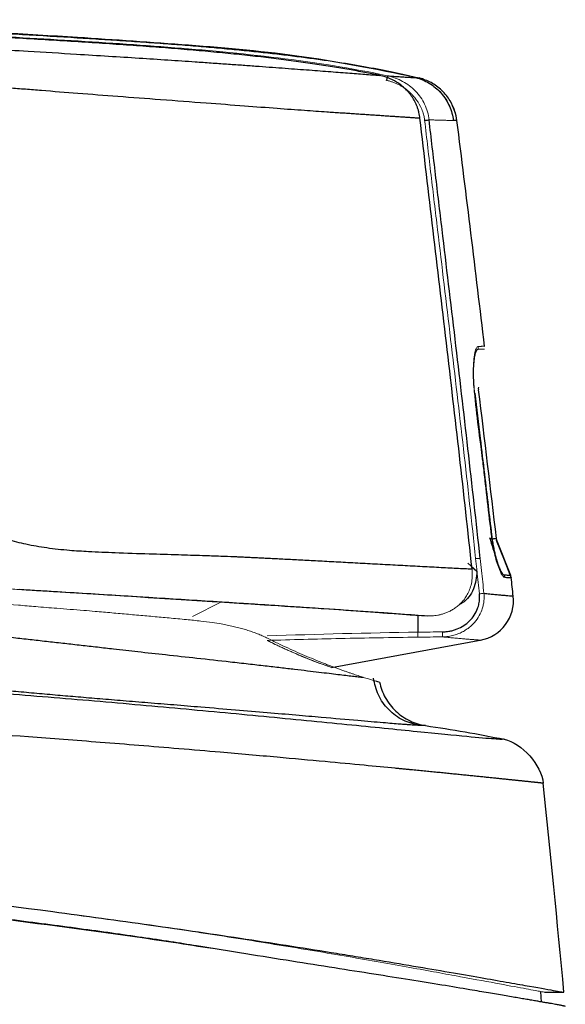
# Model space of a CAD drawing. Header units: millimetres. Extents: x -88 to 626, y -72 to 698.
# Tile 13 of 25: x 578 to 605, y 237 to 286. Entities that reach past the tile are written whole.
import ezdxf

# ---------------------------------------------------------------- set-up
doc = ezdxf.new("R2010")
doc.units = ezdxf.units.MM

msp = doc.modelspace()

# ---------------------------------------------------------------- linework, layer by layer
at = {"color": 7, "linetype": 'Continuous', "lineweight": 25}
for p, q in [((597.912, 283.146), (598.069, 283.132)), ((599.886, 281.396), (599.838, 281.505)), ((601.941, 260.163), (602.622, 258.474)), ((602.655, 258.343), (602.622, 258.474)), ((593.746, 253.888), (601.191, 255.254)), ((604.153, 237.284), (604.125, 237.813))]:
    msp.add_line(p, q, dxfattribs=at)
at = {"color": 8, "linetype": 'Continuous', "lineweight": 25}
for p, q in [((598.069, 283.132), (598.09, 283.13)), ((598.069, 283.132), (598.09, 283.13)), ((601.909, 260.291), (601.893, 260.291)), ((601.941, 260.163), (601.921, 260.163)), ((600.954, 258.673), (600.505, 259.065)), ((600.7, 258.882), (600.953, 258.66))]:
    msp.add_line(p, q, dxfattribs=at)
at = {"color": 144, "linetype": 'Continuous', "lineweight": 18}
for p, q in [((601.316, 269.673), (601.32, 269.694)), ((601.952, 259.082), (601.999, 258.948)), ((600.712, 258.776), (600.538, 258.757)), ((602.622, 258.474), (602.588, 258.467)), ((588.286, 257.142), (586.846, 256.409)), ((598.088, 256.473), (598.511, 256.447)), ((578.911, 241.905), (572.612, 242.69))]:
    msp.add_line(p, q, dxfattribs=at)
at = {"color": 7, "linetype": 'Continuous', "lineweight": 25, "flags": 128}
msp.add_lwpolyline([(602.612, 258.488), (602.317, 259.218), (601.929, 260.182)], dxfattribs=at)
at = {"color": 144, "linetype": 'Continuous', "lineweight": 18, "flags": 128}
msp.add_lwpolyline([(600.948, 258.76), (600.952, 258.717), (600.955, 258.674)], dxfattribs=at)
at = {"color": 7, "linetype": 'Continuous', "lineweight": 25}
for centre, radius, start, end in [((597.483, 280.704), 2.5, 7.1766, 28.6365), ((601.521, 267.715), 0.5, 170.7625, 186.9826), ((602.405, 260.349), 0.5, 186.7168, 201.9436), ((601.832, 258.3), 0.504, 6.0066, 21.4452), ((600.768, 257.21), 2, 280.3943, 6.3253)]:
    msp.add_arc(centre, radius, start, end, dxfattribs=at)
at = {"color": 144, "linetype": 'Continuous', "lineweight": 18}
for centre, radius, start, end in [((600.514, 269.75), 0.506, 350.9743, 6.7389), ((602.158, 258.287), 0.5, 6.3583, 21.9436), ((599.612, 271.436), 13.97, 276.0201, 276.9459), ((595.368, 255.546), 2.652, 356.6457, 2.0028), ((597.047, 255.571), 2.204, 355.7211, 2.2055)]:
    msp.add_arc(centre, radius, start, end, dxfattribs=at)
at = {"color": 7, "linetype": 'Continuous', "lineweight": 25}
for points, knots in [([(548.943, 286.021), (549.573, 285.989), (550.835, 285.925), (552.735, 285.827), (554.646, 285.728), (556.568, 285.627), (558.501, 285.526), (560.445, 285.426), (563.966, 285.245), (568.877, 284.992), (574.306, 284.708), (578.315, 284.483), (580.82, 284.331), (582.657, 284.217), (584.172, 284.12), (585.607, 284.026), (586.799, 283.946), (587.766, 283.879), (588.53, 283.826), (589.265, 283.774), (589.97, 283.723), (590.645, 283.674), (591.291, 283.626), (591.907, 283.58), (592.494, 283.536), (593.051, 283.494), (593.578, 283.453), (594.076, 283.415), (594.544, 283.379), (594.982, 283.346), (595.39, 283.314), (595.771, 283.286), (595.998, 283.269), (596.112, 283.26)], [0, 0, 0, 0, 0.037541, 0.075293, 0.113258, 0.151436, 0.189829, 0.228436, 0.26726, 0.399584, 0.521009, 0.590713, 0.63864, 0.670514, 0.70102, 0.73024, 0.758265, 0.774959, 0.79128, 0.807257, 0.822922, 0.838307, 0.853448, 0.86838, 0.883143, 0.897775, 0.912317, 0.926811, 0.941297, 0.955818, 0.970416, 0.985129, 1, 1, 1, 1]), ([(598.279, 283.082), (596.317, 283.483), (592.473, 284.269), (586.722, 284.764), (580.35, 285.197), (573.433, 285.585), (568.358, 285.863), (565.904, 285.998)], [0, 0, 0, 0, 0.184486, 0.361373, 0.531388, 0.773489, 1, 1, 1, 1]), ([(597.912, 283.147), (597.723, 283.192), (597.335, 283.285), (596.732, 283.417), (596.092, 283.547), (595.415, 283.674), (594.7, 283.798), (593.949, 283.918), (593.16, 284.035), (592.334, 284.148), (591.471, 284.256), (590.57, 284.361), (589.632, 284.461), (588.657, 284.557), (587.645, 284.649), (586.595, 284.737), (585.509, 284.82), (584.385, 284.901), (583.224, 284.979), (582.025, 285.056), (580.299, 285.163), (577.881, 285.307), (574.612, 285.494), (570.821, 285.705), (568.12, 285.852), (566.682, 285.93)], [0, 0, 0, 0, 0.018516, 0.038174, 0.058977, 0.080926, 0.104023, 0.128272, 0.153674, 0.180234, 0.207953, 0.236834, 0.26688, 0.298094, 0.330476, 0.364029, 0.398755, 0.434656, 0.471733, 0.509986, 0.549417, 0.637088, 0.741408, 0.862379, 1, 1, 1, 1]), ([(596.112, 283.261), (595.87, 283.309), (595.371, 283.409), (594.594, 283.55), (593.768, 283.69), (592.89, 283.825), (591.962, 283.957), (590.983, 284.084), (589.953, 284.205), (588.873, 284.321), (587.741, 284.431), (586.559, 284.536), (585.326, 284.636), (584.043, 284.731), (582.709, 284.823), (581.324, 284.912), (579.888, 285), (578.402, 285.087), (576.866, 285.175), (575.279, 285.264), (574.204, 285.323), (573.658, 285.353)], [0, 0, 0, 0, 0.032764, 0.067721, 0.104869, 0.144209, 0.185744, 0.229479, 0.275416, 0.323563, 0.373923, 0.426501, 0.481301, 0.538327, 0.597582, 0.659067, 0.722785, 0.788737, 0.856923, 0.927344, 1, 1, 1, 1]), ([(598.128, 281.129), (598.071, 281.133), (597.955, 281.14), (597.771, 281.152), (597.577, 281.165), (597.373, 281.178), (597.16, 281.192), (596.936, 281.207), (596.703, 281.222), (596.459, 281.239), (596.206, 281.256), (595.944, 281.273), (595.672, 281.291), (595.39, 281.31), (595.099, 281.33), (594.799, 281.35), (594.49, 281.371), (594.172, 281.392), (593.845, 281.414), (593.267, 281.452), (592.352, 281.515), (590.989, 281.616), (589.36, 281.739), (587.429, 281.885), (585.322, 282.044), (583.188, 282.205), (581.21, 282.356), (579.681, 282.476), (578.549, 282.567), (577.754, 282.63), (576.953, 282.693), (576.147, 282.756), (574.115, 282.915), (570.914, 283.155), (566.616, 283.456), (562.525, 283.728), (558.681, 283.974), (555.117, 284.191), (551.857, 284.379), (549.787, 284.482), (548.807, 284.531)], [0, 0, 0, 0, 0.007973, 0.015951, 0.023934, 0.031923, 0.03992, 0.047926, 0.055939, 0.06396, 0.071987, 0.080022, 0.088063, 0.096111, 0.104167, 0.112232, 0.120306, 0.128391, 0.136487, 0.144595, 0.170348, 0.200037, 0.233753, 0.271634, 0.31543, 0.356038, 0.393372, 0.427356, 0.442195, 0.457127, 0.472154, 0.487277, 0.502495, 0.586537, 0.6674, 0.744337, 0.816625, 0.883631, 0.94487, 1, 1, 1, 1]), ([(598.129, 281.13), (598.123, 281.178), (598.11, 281.276), (598.079, 281.422), (598.039, 281.569), (597.987, 281.715), (597.926, 281.86), (597.853, 282.003), (597.77, 282.143), (597.676, 282.278), (597.573, 282.409), (597.451, 282.542), (597.304, 282.681), (597.123, 282.823), (596.913, 282.96), (596.673, 283.084), (596.406, 283.189), (596.215, 283.236), (596.117, 283.26)], [0, 0, 0, 0, 0.04658, 0.094175, 0.142748, 0.192249, 0.242618, 0.293787, 0.345677, 0.398205, 0.451279, 0.504806, 0.571196, 0.644755, 0.725082, 0.811598, 0.903545, 1, 1, 1, 1]), ([(596.475, 283.009), (596.486, 283.063), (596.499, 283.124), (596.518, 283.212), (596.523, 283.236), (596.523, 283.239)], [0, 0, 0, 0, 0.5, 0.5, 1, 1, 1, 1]), ([(596.523, 283.239), (596.576, 283.235), (596.681, 283.227), (596.828, 283.216), (596.967, 283.206), (597.098, 283.197), (597.221, 283.188), (597.336, 283.18), (597.442, 283.173), (597.541, 283.167), (597.632, 283.162), (597.714, 283.157), (597.789, 283.153), (597.855, 283.15), (597.893, 283.148), (597.912, 283.147)], [0, 0, 0, 0, 0.072149, 0.144948, 0.218439, 0.292664, 0.367663, 0.443476, 0.520141, 0.597695, 0.676174, 0.755611, 0.83604, 0.917492, 1, 1, 1, 1]), ([(597.912, 283.147), (598.14, 283.091), (598.37, 282.998), (598.803, 282.74), (599.004, 282.574), (599.346, 282.186), (599.486, 281.965), (599.69, 281.502), (599.753, 281.261), (599.782, 281.026)], [0, 0, 0, 0, 0.25, 0.25, 0.5, 0.5, 0.75, 0.75, 1, 1, 1, 1]), ([(599.838, 281.505), (599.776, 281.671), (599.634, 282.047), (599.228, 282.529), (598.7, 282.929), (598.289, 283.064), (598.088, 283.13)], [0, 0, 0, 0, 0.213871, 0.48166, 0.746539, 1, 1, 1, 1]), ([(550.095, 281.549), (550.561, 281.51), (551.473, 281.432), (552.813, 281.325), (554.093, 281.232), (555.195, 281.151), (556.218, 281.063), (557.146, 280.943), (558.465, 280.7), (560.07, 280.203), (561.686, 279.392), (562.991, 278.5), (564.026, 277.612), (565.119, 276.459), (566.215, 274.99), (567.032, 273.541), (567.604, 272.301), (567.996, 271.379), (568.357, 270.504), (568.633, 269.839), (569.038, 268.88), (569.704, 267.555), (570.779, 265.801), (571.982, 264.14), (573.379, 262.632), (574.962, 261.405), (576.437, 260.646), (577.659, 260.229), (578.6, 259.996), (579.636, 259.817), (580.673, 259.704), (581.804, 259.636), (583.125, 259.579), (584.615, 259.532), (586.06, 259.489), (587.245, 259.451), (588.167, 259.419), (588.765, 259.396), (589.137, 259.38), (589.378, 259.369), (589.639, 259.356), (589.92, 259.343), (590.221, 259.328), (590.541, 259.312), (590.88, 259.295), (591.238, 259.277), (591.614, 259.258), (592.008, 259.238), (592.418, 259.216), (592.844, 259.194), (593.285, 259.171), (593.74, 259.146), (594.206, 259.121), (594.683, 259.096), (595.169, 259.07), (595.662, 259.043), (596.159, 259.016), (596.657, 258.99), (597.154, 258.963), (597.647, 258.936), (598.134, 258.91), (598.61, 258.885), (599.072, 258.86), (599.518, 258.837), (599.943, 258.815), (600.347, 258.794), (600.589, 258.782), (600.712, 258.776)], [0, 0, 0, 0, 0.021641, 0.042368, 0.062179, 0.081021, 0.093475, 0.109659, 0.124311, 0.155481, 0.186957, 0.207551, 0.228449, 0.249883, 0.280913, 0.312946, 0.326557, 0.34406, 0.359264, 0.370345, 0.37732, 0.407398, 0.438791, 0.472358, 0.502099, 0.533525, 0.564482, 0.578273, 0.593147, 0.609277, 0.626836, 0.641333, 0.661682, 0.687988, 0.710561, 0.729193, 0.743798, 0.754318, 0.757854, 0.76173, 0.765948, 0.770507, 0.77541, 0.780658, 0.786251, 0.792191, 0.798479, 0.805117, 0.812107, 0.819451, 0.827152, 0.835214, 0.843635, 0.852418, 0.861562, 0.871068, 0.880938, 0.891174, 0.901779, 0.912756, 0.924104, 0.935825, 0.947917, 0.96038, 0.973214, 0.98642, 1, 1, 1, 1]), ([(600.712, 258.776), (600.31, 262.533), (599.878, 266.271), (598.999, 273.719), (598.552, 277.43), (598.129, 281.13)], [0, 0, 0, 0, 0.5, 0.5, 1, 1, 1, 1]), ([(598.359, 281.029), (598.405, 281.034), (598.455, 281.04), (598.536, 281.049), (598.567, 281.052), (598.582, 281.053)], [0, 0, 0, 0, 0.5, 0.5, 1, 1, 1, 1]), ([(601.115, 259.29), (600.725, 262.922), (600.304, 266.55), (599.659, 271.989), (599.442, 273.802), (599.117, 276.521), (599.009, 277.428), (598.848, 278.787), (598.794, 279.24), (598.688, 280.147), (598.634, 280.6), (598.582, 281.053)], [0, 0, 0, 0, 0.5, 0.5, 0.75, 0.75, 0.875, 0.875, 0.9375, 0.9375, 1, 1, 1, 1]), ([(599.964, 281.017), (599.963, 281.017), (599.961, 281.017), (599.948, 281.017), (599.924, 281.018), (599.889, 281.02), (599.843, 281.022), (599.803, 281.024), (599.782, 281.025)], [0, 0, 0, 0, 0.162219, 0.3262245, 0.492008, 0.6595644, 0.8288931, 1, 1, 1, 1]), ([(600.847, 267.49), (600.937, 266.744), (601.097, 265.404), (601.319, 263.544), (601.507, 261.952), (601.623, 260.953), (601.679, 260.475)], [0, 0, 0, 0, 0.319129, 0.573011, 0.795699, 1, 1, 1, 1]), ([(601.577, 260.336), (601.635, 260.152), (601.734, 259.841), (601.822, 259.565), (601.858, 259.452)], [0, 0, 0, 0, 0.589432, 1, 1, 1, 1]), ([(601.679, 260.475), (601.684, 260.43), (601.696, 260.339), (601.715, 260.202), (601.737, 260.066), (601.761, 259.933), (601.785, 259.804), (601.811, 259.682), (601.837, 259.568), (601.862, 259.464), (601.886, 259.371), (601.909, 259.291), (601.928, 259.223), (601.944, 259.169), (601.957, 259.127), (601.967, 259.096), (602.003, 258.988), (602.063, 258.824), (602.143, 258.654), (602.209, 258.551), (602.261, 258.495), (602.289, 258.488), (602.302, 258.484)], [0, 0, 0, 0, 0.0431608, 0.0868545, 0.130887, 0.1749038, 0.2184878, 0.2610659, 0.3019461, 0.3405242, 0.3761653, 0.408117, 0.4358434, 0.4590134, 0.4774348, 0.4910035, 0.499668, 0.6243857, 0.7389413, 0.8389656, 0.9251343, 1, 1, 1, 1]), ([(602.302, 258.484), (602.324, 258.483), (602.38, 258.48), (602.453, 258.472), (602.514, 258.465), (602.556, 258.46), (602.588, 258.46), (602.611, 258.465), (602.621, 258.472), (602.621, 258.474), (602.622, 258.474)], [0, 0, 0, 0, 0.097375, 0.250009, 0.391097, 0.500016, 0.608119, 0.749986, 0.90213, 1, 1, 1, 1]), ([(602.655, 258.343), (602.655, 258.342), (602.654, 258.341), (602.645, 258.334), (602.622, 258.328), (602.584, 258.328), (602.528, 258.335), (602.445, 258.342), (602.371, 258.349), (602.334, 258.353)], [0, 0, 0, 0, 0.104249, 0.250016, 0.395707, 0.499989, 0.666848, 0.833518, 1, 1, 1, 1]), ([(578.265, 257.771), (578.543, 257.746), (578.822, 257.73), (579.379, 257.697), (579.658, 257.681), (580.491, 257.631), (581.044, 257.598), (582.697, 257.495), (583.792, 257.426), (585.414, 257.324), (585.951, 257.29), (587.015, 257.223), (587.544, 257.19), (588.579, 257.124), (589.081, 257.092), (590.036, 257.03), (590.947, 256.971), (591.785, 256.916), (592.595, 256.863), (592.986, 256.836), (594.116, 256.761), (594.81, 256.714), (596.068, 256.626), (596.633, 256.586), (597.655, 256.512), (598.111, 256.478), (598.511, 256.447)], [0, 0, 0, 0, 0.03125, 0.03125, 0.0625, 0.0625, 0.125, 0.125, 0.25, 0.25, 0.3125, 0.3125, 0.375, 0.375, 0.4375, 0.4375, 0.5, 0.5625, 0.5625, 0.625, 0.625, 0.75, 0.75, 0.875, 0.875, 1, 1, 1, 1]), ([(599.25, 255.656), (599.291, 255.657), (599.373, 255.659), (599.496, 255.672), (599.638, 255.695), (599.798, 255.734), (600.031, 255.814), (600.306, 255.955), (600.597, 256.187), (600.834, 256.474), (600.982, 256.772), (601.061, 257.049), (601.093, 257.296), (601.083, 257.46), (601.077, 257.543)], [0, 0, 0, 0, 0.041685, 0.083325, 0.125067, 0.187894, 0.249928, 0.374844, 0.499362, 0.624953, 0.749049, 0.833115, 0.916087, 1, 1, 1, 1]), ([(601.302, 257.568), (601.351, 257.563), (601.45, 257.553), (601.589, 257.539), (601.722, 257.525), (601.848, 257.513), (601.967, 257.501), (602.078, 257.491), (602.182, 257.481), (602.331, 257.467), (602.507, 257.452), (602.67, 257.439), (602.751, 257.431), (602.755, 257.43), (602.756, 257.43)], [0, 0, 0, 0, 0.047455, 0.095634, 0.14454, 0.194176, 0.244541, 0.295635, 0.347457, 0.40001, 0.539253, 0.69951, 0.878661, 1, 1, 1, 1]), ([(584.369, 257.385), (584.555, 257.373), (584.924, 257.35), (585.473, 257.316), (586.011, 257.282), (586.539, 257.249), (587.058, 257.216), (587.566, 257.184), (588.064, 257.153), (588.552, 257.122), (589.03, 257.091), (589.498, 257.061), (589.957, 257.032), (590.405, 257.003), (591.48, 256.933), (593.103, 256.826), (594.625, 256.723), (595.563, 256.658), (596.058, 256.623), (596.523, 256.59), (596.959, 256.558), (597.366, 256.528), (597.746, 256.499), (597.974, 256.482), (598.088, 256.473)], [0, 0, 0, 0, 0.03355, 0.066584, 0.099116, 0.13116, 0.162728, 0.193837, 0.224501, 0.254737, 0.284561, 0.313992, 0.343046, 0.371744, 0.400105, 0.551928, 0.699189, 0.742541, 0.785591, 0.828443, 0.871203, 0.913978, 0.956875, 1, 1, 1, 1]), ([(564.725, 256.851), (564.726, 256.851), (564.728, 256.851), (564.745, 256.85), (564.771, 256.848), (564.807, 256.846), (564.852, 256.842), (564.906, 256.838), (564.968, 256.834), (565.038, 256.828), (565.115, 256.822), (565.199, 256.816), (565.289, 256.808), (565.383, 256.8), (565.7, 256.771), (566.415, 256.697), (567.714, 256.554), (569.118, 256.392), (570.507, 256.23), (572.262, 256.026), (574.776, 255.73), (577.08, 255.471), (578.881, 255.269), (579.691, 255.178), (580.502, 255.087), (581.313, 254.996), (582.121, 254.904), (583.061, 254.796), (584.197, 254.667), (585.583, 254.516), (587.127, 254.348), (588.49, 254.197), (589.606, 254.069), (590.442, 253.973), (591.21, 253.885), (591.91, 253.803), (592.543, 253.728), (593.112, 253.66), (593.617, 253.6), (594.061, 253.546), (594.449, 253.499), (594.783, 253.46), (595.069, 253.427), (595.228, 253.41), (595.305, 253.402)], [0, 0, 0, 0, 0.011632, 0.022973, 0.034022, 0.044779, 0.055245, 0.06542, 0.075306, 0.084903, 0.09421, 0.103226, 0.111951, 0.120386, 0.128531, 0.189649, 0.251782, 0.288066, 0.328293, 0.37248, 0.425865, 0.510875, 0.52898, 0.547093, 0.565211, 0.583329, 0.601451, 0.619579, 0.646952, 0.679199, 0.716328, 0.758343, 0.782446, 0.805834, 0.828503, 0.85045, 0.871675, 0.892176, 0.911954, 0.931009, 0.949342, 0.966952, 0.983838, 1, 1, 1, 1]), ([(602.312, 250.325), (602.29, 250.329), (602.25, 250.313), (602.044, 250.323), (601.628, 250.351), (601.219, 250.387), (600.113, 250.49), (599.306, 250.568), (597.392, 250.76), (596.239, 250.876), (593.716, 251.127), (592.339, 251.262), (589.48, 251.537), (588.014, 251.676), (585.029, 251.95), (583.501, 252.087), (580.447, 252.348), (578.919, 252.473), (571.275, 253.072), (565.14, 253.449), (552.897, 254.063), (546.784, 254.307), (534.563, 254.657), (528.455, 254.768), (516.252, 254.901), (510.155, 254.936), (501.016, 254.896), (497.97, 254.864), (491.879, 254.783), (488.822, 254.734), (484.294, 254.656), (482.793, 254.628), (480.595, 254.587), (479.869, 254.573), (478.821, 254.552), (478.482, 254.546), (477.881, 254.535), (477.617, 254.53), (476.942, 254.519), (476.638, 254.515), (476.227, 254.509), (476.105, 254.507), (475.839, 254.502), (475.821, 254.5), (475.813, 254.5)], [0, 0, 0, 0, 0.015625, 0.03125, 0.03125, 0.0625, 0.0625, 0.09375, 0.09375, 0.125, 0.125, 0.15625, 0.15625, 0.1875, 0.1875, 0.21875, 0.21875, 0.25, 0.25, 0.375, 0.375, 0.5, 0.5, 0.625, 0.625, 0.75, 0.75, 0.8125, 0.8125, 0.875, 0.875, 0.90625, 0.90625, 0.921875, 0.921875, 0.929687, 0.929687, 0.9375, 0.9375, 0.953125, 0.953125, 0.96875, 0.96875, 1, 1, 1, 1]), ([(598.101, 251.013), (597.825, 251.081), (597.26, 251.221), (596.546, 251.767), (596.017, 252.498), (595.885, 253.075), (595.821, 253.355)], [0, 0, 0, 0, 0.243356, 0.499869, 0.756453, 1, 1, 1, 1]), ([(596.123, 253.159), (596.177, 252.9), (596.272, 252.638), (596.545, 252.145), (596.724, 251.915), (597.143, 251.522), (597.383, 251.36), (597.886, 251.121), (598.149, 251.044), (598.405, 251.005)], [0, 0, 0, 0, 0.25, 0.25, 0.5, 0.5, 0.75, 0.75, 1, 1, 1, 1]), ([(604.249, 248.146), (604.246, 248.146), (604.242, 248.147), (604.235, 248.147), (604.227, 248.148), (604.219, 248.149), (604.209, 248.15), (604.198, 248.151), (604.184, 248.152), (604.169, 248.154), (604.152, 248.156), (604.131, 248.158), (604.108, 248.16), (604.082, 248.163), (604.054, 248.166), (604.023, 248.169), (603.99, 248.173), (603.954, 248.176), (603.916, 248.18), (603.875, 248.185), (603.832, 248.189), (603.786, 248.194), (603.739, 248.199), (603.689, 248.204), (603.637, 248.209), (603.582, 248.215), (603.526, 248.221), (603.467, 248.227), (603.407, 248.233), (603.344, 248.24), (603.279, 248.246), (603.212, 248.253), (603.143, 248.261), (603.072, 248.268), (602.998, 248.276), (602.923, 248.283), (602.845, 248.291), (602.765, 248.3), (602.683, 248.308), (602.599, 248.317), (602.513, 248.326), (602.425, 248.335), (602.334, 248.344), (602.242, 248.354), (602.147, 248.364), (602.051, 248.373), (601.941, 248.385), (601.831, 248.396), (601.719, 248.408), (601.606, 248.419), (601.491, 248.431), (601.374, 248.443), (601.255, 248.455), (601.134, 248.468), (601.01, 248.48), (600.884, 248.493), (600.756, 248.506), (600.626, 248.519), (600.493, 248.533), (600.358, 248.546), (600.221, 248.56), (600.081, 248.574), (599.94, 248.589), (599.796, 248.603), (599.65, 248.618), (599.502, 248.633), (599.352, 248.648), (599.201, 248.663), (599.047, 248.678), (598.892, 248.694), (598.735, 248.709), (598.576, 248.725), (598.415, 248.741), (598.252, 248.757), (598.088, 248.773), (597.923, 248.789), (597.756, 248.806), (597.587, 248.822), (597.417, 248.839), (597.246, 248.855), (597.073, 248.872), (596.467, 248.931), (595.285, 249.044), (593.332, 249.226), (590.943, 249.444), (588.501, 249.659), (586.198, 249.854), (584.207, 250.018), (582.294, 250.17), (580.467, 250.312), (577.141, 250.562), (572.287, 250.905), (565.878, 251.313), (559.476, 251.664), (553.083, 251.963), (546.7, 252.216), (540.191, 252.431), (532.929, 252.625), (524.291, 252.791), (513.794, 252.902), (505.358, 252.915), (499.371, 252.9), (496.227, 252.886), (492.41, 252.865), (487.918, 252.831), (484.189, 252.794), (481.513, 252.766), (480.111, 252.75), (478.863, 252.736), (477.781, 252.724), (476.889, 252.713), (476.209, 252.704), (475.714, 252.697), (475.364, 252.692), (475.03, 252.687), (474.692, 252.683), (474.375, 252.679), (474.136, 252.676), (473.968, 252.674), (473.886, 252.673), (473.878, 252.673), (473.874, 252.672)], [0, 0, 0, 0, 0.001694, 0.003384, 0.005071, 0.006755, 0.008435, 0.010112, 0.011785, 0.013455, 0.015122, 0.016785, 0.018445, 0.020102, 0.021757, 0.023408, 0.025056, 0.026701, 0.028343, 0.029982, 0.031618, 0.033251, 0.03488, 0.036507, 0.03813, 0.03975, 0.041366, 0.04298, 0.04459, 0.046196, 0.047799, 0.049399, 0.050996, 0.052589, 0.054179, 0.055765, 0.057348, 0.058927, 0.060504, 0.062077, 0.063647, 0.065213, 0.066776, 0.068337, 0.069894, 0.071447, 0.072998, 0.074546, 0.076091, 0.077632, 0.07917, 0.080704, 0.082235, 0.083762, 0.085286, 0.086806, 0.088324, 0.089838, 0.091348, 0.092856, 0.09436, 0.095862, 0.097359, 0.098854, 0.100346, 0.101834, 0.103319, 0.1048, 0.106279, 0.107754, 0.109226, 0.110695, 0.11216, 0.113623, 0.115082, 0.116538, 0.117991, 0.11944, 0.120887, 0.122331, 0.123771, 0.125209, 0.137363, 0.151843, 0.168653, 0.187786, 0.201418, 0.214483, 0.226981, 0.238914, 0.250281, 0.292086, 0.333825, 0.375515, 0.41716, 0.458756, 0.500304, 0.544505, 0.600921, 0.669544, 0.750376, 0.766562, 0.787154, 0.812157, 0.841583, 0.8754, 0.885785, 0.895302, 0.903968, 0.911792, 0.918717, 0.924785, 0.930004, 0.934363, 0.937862, 0.944438, 0.952503, 0.962089, 0.973193, 0.985836, 1, 1, 1, 1]), ([(598.405, 251.005), (598.404, 251.005), (598.403, 251.005), (598.389, 251.005), (598.364, 251.006), (598.318, 251.006), (598.24, 251.008), (598.143, 251.012), (598.092, 251.014)], [0, 0, 0, 0, 0.1229185, 0.2454146, 0.369805, 0.4983252, 0.7412802, 1, 1, 1, 1]), ([(473.582, 248.786), (473.601, 248.785), (473.632, 248.785), (473.814, 248.781), (473.858, 248.78), (473.963, 248.778), (474.024, 248.776), (474.176, 248.773), (474.267, 248.771), (474.492, 248.766), (474.625, 248.763), (474.87, 248.758), (474.959, 248.756), (475.155, 248.751), (475.263, 248.749), (475.61, 248.741), (475.879, 248.735), (476.334, 248.724), (476.494, 248.721), (476.824, 248.713), (476.994, 248.709), (477.514, 248.697), (477.877, 248.688), (478.619, 248.67), (478.999, 248.66), (479.762, 248.641), (480.146, 248.632), (481.306, 248.602), (482.089, 248.581), (486.032, 248.474), (489.276, 248.377), (494.127, 248.215), (495.744, 248.158), (498.977, 248.039), (500.593, 247.977), (508.676, 247.652), (515.143, 247.347), (528.087, 246.623), (534.563, 246.204), (544.283, 245.472), (547.524, 245.21), (554.005, 244.648), (557.247, 244.347), (563.729, 243.699), (566.969, 243.352), (573.444, 242.606), (576.678, 242.207), (580.714, 241.672), (581.521, 241.563), (583.134, 241.342), (583.94, 241.23), (585.547, 241.001), (586.351, 240.885), (587.935, 240.652), (588.718, 240.535), (591.035, 240.183), (592.538, 239.946), (594.351, 239.653), (594.711, 239.594), (595.418, 239.478), (595.765, 239.421), (596.779, 239.253), (597.425, 239.144), (598.654, 238.935), (599.237, 238.836), (600.334, 238.646), (600.838, 238.558), (601.759, 238.397), (602.176, 238.324), (602.741, 238.224), (602.92, 238.192), (603.257, 238.133), (603.416, 238.104), (604.154, 237.974), (604.578, 237.898), (604.997, 237.824), (605.099, 237.807), (605.233, 237.784), (605.264, 237.779), (605.275, 237.776)], [0, 0, 0, 0, 0.03125, 0.03125, 0.039062, 0.039062, 0.046875, 0.046875, 0.054688, 0.054688, 0.0625, 0.0625, 0.066406, 0.066406, 0.070312, 0.070312, 0.078125, 0.078125, 0.082031, 0.082031, 0.085938, 0.085938, 0.09375, 0.09375, 0.101563, 0.101563, 0.109375, 0.109375, 0.125, 0.125, 0.1875, 0.1875, 0.21875, 0.21875, 0.25, 0.25, 0.375, 0.375, 0.5, 0.5, 0.5625, 0.5625, 0.625, 0.625, 0.6875, 0.6875, 0.75, 0.75, 0.765625, 0.765625, 0.78125, 0.78125, 0.796875, 0.796875, 0.8125, 0.8125, 0.84375, 0.84375, 0.851563, 0.851563, 0.859375, 0.859375, 0.875, 0.875, 0.890625, 0.890625, 0.90625, 0.90625, 0.921875, 0.921875, 0.929688, 0.929688, 0.9375, 0.9375, 0.96875, 0.96875, 0.984375, 0.984375, 1, 1, 1, 1]), ([(605.341, 237.075), (605.34, 237.076), (605.338, 237.077), (605.32, 237.082), (605.292, 237.089), (605.253, 237.097), (605.2, 237.108), (605.135, 237.122), (605.055, 237.137), (604.96, 237.155), (604.85, 237.176), (604.724, 237.199), (604.58, 237.224), (604.417, 237.253), (604.235, 237.284), (604.031, 237.319), (603.807, 237.358), (603.559, 237.4), (603.287, 237.446), (602.99, 237.496), (602.666, 237.551), (602.315, 237.61), (601.934, 237.675), (601.524, 237.745), (601.081, 237.821), (600.343, 237.948), (599.229, 238.135), (597.635, 238.391), (595.847, 238.673), (593.879, 238.983), (591.747, 239.32), (589.455, 239.685), (587.437, 240.015), (585.72, 240.288), (584.315, 240.497), (582.809, 240.711), (581.215, 240.93), (579.543, 241.152), (577.793, 241.378), (575.961, 241.607), (574.047, 241.84), (572.05, 242.075), (569.969, 242.314), (567.805, 242.555), (565.558, 242.798), (563.227, 243.042), (560.81, 243.288), (558.307, 243.534), (555.721, 243.781), (552.965, 244.031), (549.949, 244.29), (546.582, 244.566), (542.859, 244.856), (538.778, 245.158), (534.335, 245.47), (529.526, 245.787), (524.35, 246.107), (518.805, 246.424), (512.891, 246.733), (506.607, 247.028), (499.956, 247.307), (495.401, 247.467), (493.063, 247.55)], [0, 0, 0, 0, 0.004544, 0.008932, 0.01345, 0.018047, 0.022703, 0.027421, 0.032203, 0.037051, 0.041967, 0.046955, 0.052018, 0.057162, 0.06239, 0.067711, 0.073129, 0.078643, 0.08425, 0.089944, 0.095721, 0.101576, 0.107511, 0.113532, 0.119649, 0.12587, 0.142441, 0.159356, 0.176674, 0.194436, 0.212743, 0.23177, 0.251669, 0.262085, 0.273363, 0.285472, 0.298214, 0.31155, 0.3255, 0.340089, 0.355333, 0.371231, 0.387782, 0.404988, 0.422855, 0.44139, 0.460599, 0.48049, 0.501068, 0.522261, 0.546217, 0.572969, 0.60255, 0.634993, 0.670327, 0.70858, 0.749772, 0.793918, 0.841026, 0.891092, 0.944102, 1, 1, 1, 1]), ([(493.203, 247.55), (500.06, 247.292), (513.774, 246.777), (534.366, 245.575), (550.696, 244.298), (562.727, 243.125), (570.467, 242.281), (578.177, 241.335), (584.024, 240.553), (587.187, 240.059), (587.836, 239.958)], [0, 0, 0, 0, 0.217487, 0.434977, 0.652487, 0.734077, 0.815672, 0.897287, 0.978924, 1, 1, 1, 1])]:
    msp.add_open_spline(points, degree=3, knots=knots, dxfattribs=at)
at = {"color": 144, "linetype": 'Continuous', "lineweight": 18}
for points, knots in [([(596.523, 283.239), (594.717, 283.622), (592.902, 283.901), (589.265, 284.349), (587.442, 284.517), (583.794, 284.802), (581.968, 284.919), (578.316, 285.137), (576.49, 285.24), (574.664, 285.341)], [0, 0, 0, 0, 0.25, 0.25, 0.5, 0.5, 0.75, 0.75, 1, 1, 1, 1]), ([(596.475, 283.009), (596.528, 282.997), (596.634, 282.972), (596.79, 282.921), (596.942, 282.861), (597.09, 282.791), (597.232, 282.712), (597.368, 282.624), (597.497, 282.527), (597.619, 282.422), (597.751, 282.289), (597.947, 282.069), (598.133, 281.781), (598.264, 281.466), (598.33, 281.233), (598.35, 281.091), (598.359, 281.029)], [0, 0, 0, 0, 0.056372, 0.112521, 0.168584, 0.224695, 0.280705, 0.336283, 0.391595, 0.44686, 0.502303, 0.584295, 0.750712, 0.852477, 0.935292, 1, 1, 1, 1]), ([(598.582, 281.053), (598.552, 281.323), (598.477, 281.58), (598.244, 282.068), (598.09, 282.286), (597.716, 282.674), (597.504, 282.834), (597.152, 283.027), (597.03, 283.082), (596.843, 283.151), (596.78, 283.172), (596.652, 283.209), (596.587, 283.225), (596.523, 283.239)], [0, 0, 0, 0, 0.25, 0.25, 0.5, 0.5, 0.75, 0.75, 0.875, 0.875, 0.9375, 0.9375, 1, 1, 1, 1]), ([(597.912, 283.146), (598.14, 283.089), (598.37, 282.997), (598.803, 282.739), (599.004, 282.572), (599.346, 282.185), (599.486, 281.964), (599.69, 281.501), (599.753, 281.26), (599.782, 281.025)], [0, 0, 0, 0, 0.25, 0.25, 0.5, 0.5, 0.75, 0.75, 1, 1, 1, 1]), ([(598.359, 281.029), (598.412, 280.574), (598.465, 280.122), (598.572, 279.216), (598.625, 278.763), (598.786, 277.405), (598.894, 276.5), (599.219, 273.783), (599.436, 271.973), (600.081, 266.54), (600.501, 262.916), (600.891, 259.29)], [0, 0, 0, 0, 0.0625, 0.0625, 0.125, 0.125, 0.25, 0.25, 0.5, 0.5, 1, 1, 1, 1]), ([(599.782, 281.025), (599.773, 281.026), (599.744, 281.028), (599.678, 281.026), (599.555, 281.027), (599.392, 281.029), (599.203, 281.034), (599.022, 281.039), (598.818, 281.045), (598.661, 281.051), (598.582, 281.053)], [0, 0, 0, 0, 0.043994, 0.139355, 0.28626, 0.484909, 0.612332, 0.740643, 0.869867, 1, 1, 1, 1]), ([(601.97, 259.018), (601.959, 259.053), (601.936, 259.123), (601.904, 259.235), (601.872, 259.353), (601.842, 259.475), (601.812, 259.603), (601.776, 259.77), (601.735, 259.99), (601.691, 260.275), (601.649, 260.589), (601.603, 260.989), (601.537, 261.575), (601.447, 262.346), (601.343, 263.223), (601.226, 264.209), (601.106, 265.215), (600.992, 266.167), (600.908, 266.868), (600.855, 267.318), (600.811, 267.679), (600.782, 268.035), (600.768, 268.451), (600.774, 268.837), (600.796, 269.137), (600.825, 269.361), (600.855, 269.523), (600.889, 269.649), (600.928, 269.74), (600.971, 269.797), (601.001, 269.805), (601.016, 269.809)], [0, 0, 0, 0, 0.011989, 0.023868, 0.035688, 0.047497, 0.059346, 0.071285, 0.092468, 0.116112, 0.142477, 0.1698, 0.21417, 0.285843, 0.358825, 0.429161, 0.527545, 0.605353, 0.66263, 0.699407, 0.715707, 0.750921, 0.786511, 0.822238, 0.85748, 0.881683, 0.905157, 0.928309, 0.951562, 0.975329, 1, 1, 1, 1]), ([(601.013, 269.67), (601.005, 269.669), (600.99, 269.667), (600.968, 269.651), (600.948, 269.626), (600.93, 269.596), (600.915, 269.563), (600.903, 269.533), (600.882, 269.469), (600.846, 269.324), (600.81, 269.064), (600.79, 268.74), (600.785, 268.42), (600.795, 268.093), (600.815, 267.783), (600.837, 267.584), (600.847, 267.49)], [0, 0, 0, 0, 0.0459029, 0.0907148, 0.1329241, 0.171235, 0.2044784, 0.2315742, 0.2515587, 0.3563689, 0.5010055, 0.610767, 0.7205374, 0.8231227, 0.9162982, 1, 1, 1, 1]), ([(601.332, 269.67), (601.332, 269.671), (601.33, 269.672), (601.317, 269.677), (601.293, 269.682), (601.254, 269.683), (601.199, 269.681), (601.119, 269.677), (601.048, 269.673), (601.013, 269.67)], [0, 0, 0, 0, 0.102916, 0.250015, 0.394624, 0.500015, 0.670495, 0.836712, 1, 1, 1, 1]), ([(601.016, 269.809), (601.038, 269.81), (601.082, 269.813), (601.139, 269.817), (601.188, 269.819), (601.229, 269.821), (601.28, 269.823), (601.327, 269.822), (601.332, 269.814), (601.335, 269.81)], [0, 0, 0, 0, 0.10136, 0.202037, 0.302034, 0.401354, 0.499996, 0.750036, 1, 1, 1, 1]), ([(601.97, 259.019), (601.969, 259.023), (601.901, 259.188), (601.767, 259.751), (601.529, 261.462), (601.265, 264.107), (600.888, 266.687), (600.753, 268.46), (600.784, 268.918), (600.799, 269.148)], [0, 0, 0, 0, 0.001987, 0.085089, 0.167613, 0.501342, 0.835018, 0.917314, 1, 1, 1, 1]), ([(585.678, 256.345), (585.546, 256.357), (585.282, 256.381), (584.88, 256.416), (584.477, 256.452), (584.07, 256.488), (583.661, 256.525), (583.25, 256.561), (582.836, 256.598), (582.422, 256.635), (581.957, 256.678), (581.186, 256.738), (580.201, 256.815), (579.12, 256.9), (577.85, 257.01), (576.102, 257.193), (573.672, 257.484), (571.542, 257.778), (569.977, 258.02), (569.044, 258.171), (568.08, 258.333), (567.136, 258.496), (566.418, 258.626), (565.966, 258.708), (565.675, 258.761), (565.433, 258.806), (565.236, 258.842), (565.086, 258.871), (564.981, 258.891), (564.916, 258.903), (564.909, 258.905), (564.905, 258.906)], [0, 0, 0, 0, 0.0138865, 0.0277616, 0.0416253, 0.0554775, 0.0693182, 0.0831478, 0.0969665, 0.1107732, 0.124567, 0.1432443, 0.1870849, 0.2214804, 0.2497209, 0.3127364, 0.3960575, 0.4994791, 0.5473287, 0.5890614, 0.6247099, 0.689302, 0.7494915, 0.7792314, 0.8094074, 0.8400215, 0.8710923, 0.9026223, 0.9346075, 0.9670641, 1, 1, 1, 1]), ([(600.891, 259.29), (600.906, 259.29), (600.934, 259.29), (600.97, 259.29), (600.998, 259.29), (601.016, 259.29), (601.046, 259.29), (601.085, 259.29), (601.105, 259.29), (601.115, 259.29)], [0, 0, 0, 0, 0.155681, 0.286503, 0.388721, 0.460472, 0.50107, 0.763615, 1, 1, 1, 1]), ([(601.964, 259.111), (601.959, 259.125), (601.937, 259.185), (601.916, 259.269), (601.9, 259.334)], [0, 0, 0, 0, 0.222812, 1, 1, 1, 1]), ([(602.334, 258.353), (602.309, 258.364), (602.259, 258.386), (602.137, 258.564), (602.036, 258.838), (601.97, 259.019)], [0, 0, 0, 0, 0.255112, 0.509733, 1, 1, 1, 1]), ([(598.511, 256.447), (598.547, 256.445), (598.622, 256.442), (598.741, 256.446), (598.872, 256.458), (599.013, 256.479), (599.165, 256.513), (599.325, 256.561), (599.493, 256.626), (599.666, 256.709), (599.841, 256.813), (600.015, 256.942), (600.184, 257.098), (600.343, 257.284), (600.485, 257.504), (600.604, 257.762), (600.688, 258.06), (600.733, 258.404), (600.719, 258.647), (600.712, 258.776)], [0, 0, 0, 0, 0.029562, 0.062246, 0.098138, 0.137303, 0.179779, 0.225578, 0.274691, 0.327097, 0.382792, 0.441823, 0.504349, 0.570722, 0.641593, 0.718031, 0.801644, 0.894666, 1, 1, 1, 1]), ([(602.302, 258.484), (602.261, 258.499), (602.216, 258.514), (602.159, 258.635), (602.155, 258.644)], [0, 0, 0, 0, 0.925616, 1, 1, 1, 1]), ([(576.43, 257.865), (576.515, 257.86), (576.632, 257.853), (576.93, 257.835), (577.151, 257.822), (577.672, 257.791), (577.982, 257.772), (578.337, 257.751), (578.435, 257.745), (578.777, 257.725), (578.918, 257.717), (579.014, 257.711), (579.068, 257.708), (579.062, 257.708), (579.466, 257.684), (579.765, 257.666), (580.003, 257.652)], [0, 0, 0, 0, 0.125, 0.125, 0.25, 0.25, 0.5, 0.5, 0.625, 0.625, 0.6875, 0.71875, 0.71875, 0.75, 0.75, 1, 1, 1, 1]), ([(601.301, 257.568), (601.303, 257.557), (601.307, 257.527), (601.311, 257.468), (601.313, 257.385), (601.31, 257.275), (601.297, 257.123), (601.264, 256.94), (601.185, 256.674), (601.031, 256.357), (600.82, 256.091), (600.624, 255.91), (600.467, 255.789), (600.279, 255.672), (600.059, 255.567), (599.81, 255.482), (599.535, 255.422), (599.343, 255.412), (599.245, 255.406)], [0, 0, 0, 0, 0.010058, 0.027334, 0.052146, 0.084856, 0.125883, 0.188009, 0.251026, 0.373121, 0.500644, 0.552049, 0.610944, 0.677027, 0.749793, 0.828523, 0.912291, 1, 1, 1, 1]), ([(590.565, 255.335), (590.494, 255.369), (590.351, 255.439), (590.127, 255.534), (589.894, 255.625), (589.65, 255.709), (589.395, 255.788), (589.13, 255.861), (588.854, 255.929), (588.566, 255.991), (588.224, 256.056), (587.787, 256.122), (587.212, 256.193), (586.499, 256.27), (585.966, 256.319), (585.678, 256.345)], [0, 0, 0, 0, 0.050185, 0.101613, 0.154325, 0.208359, 0.263751, 0.320533, 0.378734, 0.438382, 0.499506, 0.588323, 0.70134, 0.838569, 1, 1, 1, 1]), ([(590.555, 255.228), (590.628, 255.192), (590.774, 255.12), (590.987, 255.017), (591.195, 254.919), (591.397, 254.826), (591.594, 254.737), (591.784, 254.652), (591.967, 254.573), (592.143, 254.497), (592.312, 254.427), (592.473, 254.361), (592.626, 254.299), (592.771, 254.242), (593.145, 254.098), (593.608, 253.937), (593.793, 253.872), (593.684, 253.909), (593.396, 254.004), (593.014, 254.139), (592.645, 254.283), (592.354, 254.402), (592.037, 254.537), (591.697, 254.687), (591.335, 254.852), (590.956, 255.031), (590.686, 255.164), (590.553, 255.229)], [0, 0, 0, 0, 0.0185348, 0.0371646, 0.055892, 0.0747196, 0.0936498, 0.1126852, 0.1318279, 0.1510802, 0.1704442, 0.1899215, 0.2095138, 0.2292223, 0.2490477, 0.3732575, 0.4999142, 0.5831848, 0.6659771, 0.7494122, 0.7868982, 0.8238086, 0.8601455, 0.8959173, 0.9311378, 0.9658249, 1, 1, 1, 1]), ([(598.016, 255.391), (597.37, 255.382), (596.093, 255.363), (594.203, 255.326), (592.362, 255.282), (591.151, 255.246), (590.555, 255.228)], [0, 0, 0, 0, 0.259839, 0.513318, 0.760134, 1, 1, 1, 1]), ([(595.305, 253.402), (595.265, 253.415), (595.185, 253.44), (595.055, 253.482), (594.919, 253.528), (594.774, 253.576), (594.623, 253.628), (594.466, 253.683), (594.302, 253.741), (594.132, 253.803), (593.956, 253.867), (593.775, 253.935), (593.588, 254.005), (593.323, 254.108), (592.971, 254.247), (592.521, 254.434), (592.053, 254.635), (591.569, 254.852), (591.075, 255.083), (590.734, 255.251), (590.565, 255.335)], [0, 0, 0, 0, 0.043368, 0.086412, 0.129137, 0.171549, 0.213652, 0.255448, 0.296941, 0.338134, 0.379031, 0.419637, 0.459957, 0.499994, 0.585676, 0.670353, 0.754073, 0.836888, 0.918845, 1, 1, 1, 1]), ([(601.129, 255.242), (601.128, 255.243), (601.126, 255.243), (601.109, 255.244), (601.083, 255.246), (601.045, 255.25), (600.998, 255.253), (600.94, 255.258), (600.873, 255.263), (600.797, 255.269), (600.712, 255.276), (600.619, 255.283), (600.518, 255.291), (600.41, 255.299), (600.296, 255.308), (600.177, 255.318), (600.053, 255.329), (599.925, 255.34), (599.794, 255.352), (599.66, 255.364), (599.523, 255.378), (599.386, 255.392), (599.292, 255.402), (599.245, 255.406)], [0, 0, 0, 0, 0.061266, 0.121164, 0.179685, 0.236823, 0.292577, 0.346953, 0.399955, 0.451595, 0.501883, 0.550834, 0.598447, 0.644711, 0.68962, 0.73317, 0.775359, 0.816185, 0.855652, 0.893763, 0.930521, 0.965931, 1, 1, 1, 1]), ([(596.123, 253.159), (596.122, 253.159), (596.12, 253.16), (596.105, 253.164), (596.079, 253.171), (596.043, 253.181), (595.995, 253.194), (595.936, 253.212), (595.864, 253.232), (595.78, 253.257), (595.682, 253.287), (595.571, 253.32), (595.447, 253.358), (595.353, 253.387), (595.305, 253.402)], [0, 0, 0, 0, 0.078849, 0.158678, 0.239423, 0.321017, 0.403392, 0.486477, 0.5702, 0.654536, 0.739611, 0.825495, 0.912264, 1, 1, 1, 1]), ([(604.328, 237.776), (604.279, 237.785), (604.182, 237.803), (603.356, 237.955), (601.981, 238.209), (599.969, 238.582), (597.341, 239.061), (594.204, 239.613), (590.714, 240.192), (585.786, 240.972), (581.979, 241.491), (579.436, 241.837)], [0, 0, 0, 0, 0.100889, 0.200682, 0.300384, 0.399438, 0.497958, 0.597158, 0.697023, 0.797722, 1, 1, 1, 1])]:
    msp.add_open_spline(points, degree=3, knots=knots, dxfattribs=at)
at = {"color": 7, "linetype": 'Continuous', "lineweight": 25}
for points in [[(601.335, 269.81), (600.889, 273.562), (600.432, 277.295), (599.964, 281.017)], [(601.024, 267.654), (601.324, 265.207), (601.619, 262.753), (601.909, 260.291)], [(602.756, 257.43), (602.723, 257.734), (602.689, 258.039), (602.655, 258.343)], [(580.003, 257.652), (581.448, 257.565), (582.903, 257.476), (584.369, 257.385)], [(598.405, 251.005), (599.714, 250.808), (601.018, 250.59), (602.312, 250.325)], [(602.312, 250.325), (603.188, 250.145), (604.156, 249.04), (604.249, 248.146)], [(605.275, 237.775), (604.943, 241.286), (604.601, 244.742), (604.249, 248.146)], [(604.328, 237.776), (604.643, 237.776), (604.959, 237.776), (605.275, 237.776)]]:
    msp.add_open_spline(points, degree=3, dxfattribs=at)
at = {"color": 8, "linetype": 'Continuous', "lineweight": 25}
for points, knots in [([(601.636, 260.286), (601.64, 260.284), (601.709, 260.246), (601.811, 260.308), (601.9, 260.284), (601.906, 260.289), (601.909, 260.291)], [0, 0, 0, 0, 0.014962, 0.329774, 0.707391, 1, 1, 1, 1]), ([(600.953, 258.66), (600.923, 258.362), (600.862, 257.766), (600.441, 257.196), (600.128, 257.034), (600.079, 257.008)], [0, 0, 0, 0, 0.4577567, 0.9149216, 1, 1, 1, 1]), ([(598.019, 256.482), (598.019, 256.34), (598.019, 256.059), (598.019, 255.778), (598.019, 255.639)], [0, 0, 0, 0, 0.504286, 1, 1, 1, 1]), ([(598.092, 251.014), (598.092, 251.014), (598.062, 251.015), (597.994, 251.019), (597.875, 251.025), (597.737, 251.033), (597.564, 251.045), (597.366, 251.059), (596.987, 251.087), (596.278, 251.145), (595.014, 251.254), (593.515, 251.385), (591.967, 251.519), (590.545, 251.641), (588.969, 251.774), (587.409, 251.904), (585.949, 252.024), (584.66, 252.129), (583.432, 252.23), (582.272, 252.325), (581.187, 252.416), (580.142, 252.506), (579.115, 252.598), (578.082, 252.691), (577.055, 252.786), (576.039, 252.881), (575.033, 252.976), (574.04, 253.072), (572.595, 253.211), (570.743, 253.391), (568.939, 253.562), (567.6, 253.683), (566.324, 253.796), (564.924, 253.913), (563.587, 254.013), (562.818, 254.063), (562.394, 254.086), (562.174, 254.098), (561.988, 254.106), (561.836, 254.112), (561.718, 254.115), (561.635, 254.117), (561.583, 254.117), (561.576, 254.117), (561.573, 254.117)], [0, 0, 0, 0, 0.000002, 0.009588, 0.01966, 0.030239, 0.041298, 0.052941, 0.065173, 0.101819, 0.145687, 0.196693, 0.227892, 0.260195, 0.293636, 0.328267, 0.354304, 0.378714, 0.401539, 0.422825, 0.442615, 0.460928, 0.479816, 0.498637, 0.51739, 0.536079, 0.554714, 0.573315, 0.591907, 0.637133, 0.682091, 0.705736, 0.728788, 0.775554, 0.82171, 0.868076, 0.883747, 0.899725, 0.915991, 0.932512, 0.949242, 0.96612, 0.983069, 1, 1, 1, 1])]:
    msp.add_open_spline(points, degree=3, knots=knots, dxfattribs=at)
at = {"color": 144, "linetype": 'Continuous', "lineweight": 18}
for points in [[(600.948, 258.76), (600.929, 258.937), (600.91, 259.113), (600.891, 259.29)], [(600.891, 259.29), (600.91, 259.113), (600.929, 258.937), (600.948, 258.76)], [(601.115, 259.29), (601.136, 259.092), (601.158, 258.895), (601.179, 258.697)], [(601.077, 257.543), (601.037, 257.92), (600.996, 258.297), (600.954, 258.673)], [(601.179, 258.697), (601.22, 258.321), (601.261, 257.945), (601.302, 257.568)], [(590.549, 255.455), (593.039, 255.542), (595.529, 255.601), (598.019, 255.639)], [(598.019, 255.639), (598.429, 255.645), (598.839, 255.65), (599.25, 255.656)], [(598.016, 255.391), (598.427, 255.396), (598.837, 255.402), (599.245, 255.406)], [(599.245, 255.406), (598.837, 255.402), (598.427, 255.396), (598.016, 255.391)]]:
    msp.add_open_spline(points, degree=3, dxfattribs=at)

doc.saveas('drawing.dxf')
